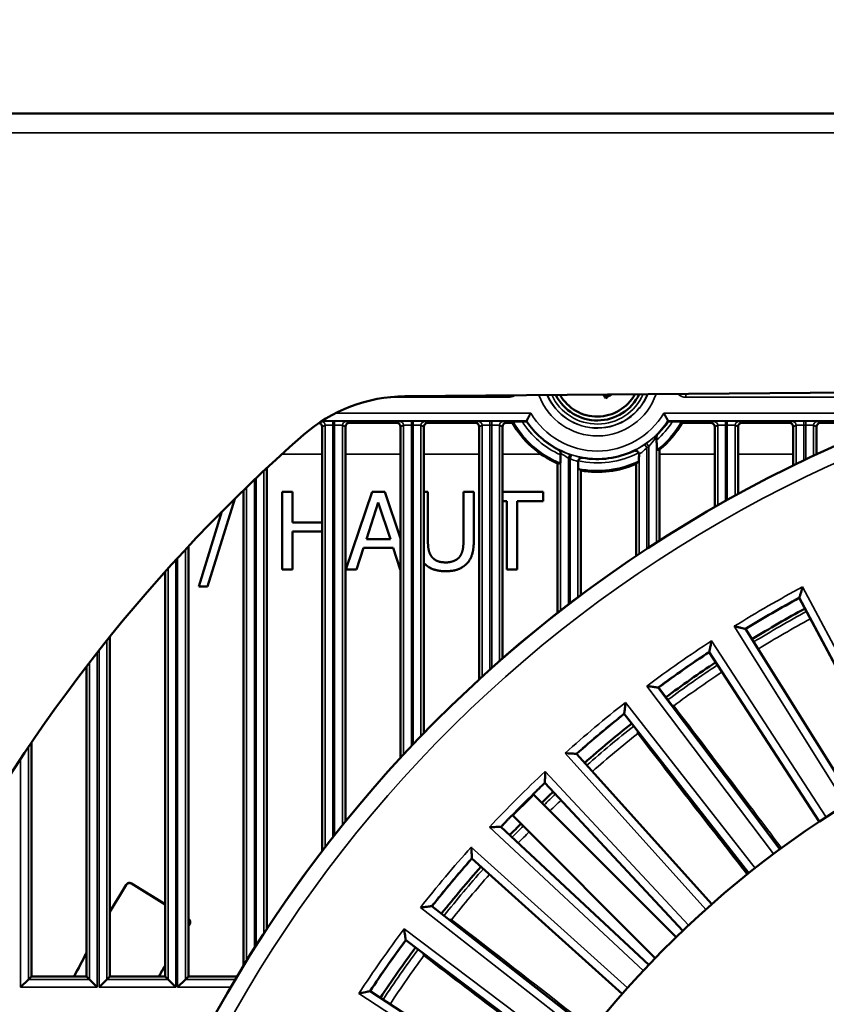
# Model space of a CAD drawing. Header units: inches. Extents: x 0 to 234, y 0 to 165.
# Tile 18 of 85: x 56.66 to 60.74, y 75.79 to 80.78. Entities that reach past the tile are written whole.
import ezdxf

# ---------------------------------------------------------------- set-up
doc = ezdxf.new("R2010")
doc.units = ezdxf.units.IN
doc.header["$LTSCALE"] = 10
doc.header["$MEASUREMENT"] = 0
for name, color, linetype, lineweight in [('Dimension (ANSI)', 7, 'Continuous', 25), ('Visible (ANSI)', 7, 'Continuous', 50), ('Visible Narrow (ANSI)', 7, 'Continuous', 35)]:
    doc.layers.add(name, color=color, linetype=linetype, lineweight=lineweight)
doc.styles.add('Note Text (ANSI)', font='arial.ttf')
doc.dimstyles.new('Default (ANSI)', dxfattribs={"dimscale": 10, "dimtxt": 0.12, "dimasz": 0.098425, "dimexe": 0.125, "dimexo": 0.0625, "dimgap": 0.031496, "dimtad": 0, "dimtih": 1, "dimtoh": 1, "dimrnd": 1e-08, "dimzin": 4, "dimdsep": 46, "dimtxsty": 'Note Text (ANSI)', "dimcen": 0.09, "dimdle": 0.393701, "dimclrd": 256, "dimclre": 256, "dimclrt": 256, "dimadec": 0, "dimazin": 1, "dimtfac": 1, "dimtofl": 0, "dimtmove": 0, "dimatfit": 3, "dimfxl": 1, "dimtolj": 1, "dimtzin": 4, "dimlwd": -1, "dimlwe": -1, "dimarcsym": 0})

# ---------------------------------------------------------------- blocks, each defined once
blk = doc.blocks.new('*D11')
at = {"layer": 'Defpoints', "color": 0, "transparency": 16777216}
for p in [(83.2028, 84.081), (43.8328, 80.144), (83.2028, 80.144)]:
    blk.add_point(p, dxfattribs=at)
at = {"layer": 'Dimension (ANSI)', "transparency": 16777216}
for p, q in [((43.8328, 80.769), (43.8328, 85.331)), ((83.2028, 80.769), (83.2028, 85.331)), ((44.817, 84.081), (57.458, 84.081)), ((82.2186, 84.081), (61.7968, 84.081))]:
    blk.add_line(p, q, dxfattribs=at)
for points in [[(44.817, 84.245), (44.817, 83.9169), (43.8328, 84.081)], [(82.2186, 84.245), (82.2186, 83.9169), (83.2028, 84.081)]]:
    blk.add_solid(points, dxfattribs=at)
at = {"layer": 'Dimension (ANSI)', "transparency": 16777216, "insert": (57.773, 84.6941), "char_height": 1.2, "attachment_point": 1, "style": 'Note Text (ANSI)'}
blk.add_mtext('\\A1;\\fArial|b0|i0;39.4"', dxfattribs=at)

msp = doc.modelspace()

# ---------------------------------------------------------------- linework, layer by layer
at = {"layer": 'Visible (ANSI)'}
for p, q in [((83.0454, 80.3014), (43.9902, 80.3014)), ((58.6054, 78.8688), (61.818, 78.8969)), ((59.6229, 78.8598), (59.6272, 78.8778)), ((58.325, 78.7342), (58.5651, 78.7342)), ((58.7226, 78.7342), (58.9628, 78.7342)), ((59.1203, 78.7342), (59.1508, 78.7342)), ((59.2, 78.7414), (59.2227, 78.7414)), ((59.9389, 78.7414), (59.9615, 78.7414)), ((60.0108, 78.7342), (60.1557, 78.7342)), ((60.3132, 78.7342), (60.5533, 78.7342)), ((60.7108, 78.7342), (61.0632, 78.7342)), ((58.1872, 78.7145), (58.1872, 76.5661)), ((58.3053, 76.716), (58.3053, 78.7145)), ((58.5848, 78.7145), (58.5848, 77.0389)), ((58.703, 77.1637), (58.703, 78.7145)), ((58.9824, 78.7145), (58.9824, 77.4352)), ((59.1006, 77.5409), (59.1006, 78.7145)), ((60.1754, 78.7145), (60.1754, 78.3077)), ((60.2935, 78.374), (60.2935, 78.7145)), ((60.573, 78.7145), (60.573, 78.5187)), ((60.6911, 78.5749), (60.6911, 78.7145)), ((59.8814, 78.6468), (59.8814, 78.6645)), ((59.3945, 78.5809), (59.3945, 78.5721)), ((59.8959, 78.1381), (59.8959, 78.5987)), ((59.3801, 78.5283), (59.3801, 77.7722)), ((59.7777, 78.5267), (59.7777, 78.0606)), ((57.9077, 76.1723), (57.9077, 78.5058)), ((59.4982, 77.8625), (59.4982, 78.4929)), ((57.7895, 78.3935), (57.7895, 75.9859)), ((57.985, 78.385), (58.0373, 78.385)), ((57.985, 77.9912), (57.985, 78.385)), ((58.0373, 78.385), (58.0373, 78.2305)), ((58.3082, 77.9912), (58.4409, 78.385)), ((58.4409, 78.385), (58.5054, 78.385)), ((58.5054, 78.385), (58.5848, 78.1493)), ((58.703, 78.385), (58.723, 78.385)), ((58.723, 78.385), (58.723, 78.1393)), ((58.9032, 78.385), (58.9555, 78.385)), ((58.9032, 78.138), (58.9032, 78.385)), ((58.9555, 78.385), (58.9555, 78.1393)), ((59.1006, 78.385), (59.3068, 78.385)), ((59.3068, 78.385), (59.3068, 78.3384)), ((57.7451, 78.3501), (57.6073, 77.9057)), ((58.4113, 78.146), (58.4719, 78.3314)), ((58.4719, 78.3314), (58.5328, 78.146)), ((59.1224, 78.3384), (59.1006, 78.3384)), ((59.1224, 77.9912), (59.1224, 78.3384)), ((59.1747, 78.3384), (59.1747, 77.9912)), ((59.3068, 78.3384), (59.1747, 78.3384)), ((57.5626, 77.9057), (57.6798, 78.285)), ((58.0373, 78.2305), (58.1872, 78.2305)), ((58.0373, 78.184), (58.0373, 77.9912)), ((58.1872, 78.184), (58.0373, 78.184)), ((58.5328, 78.146), (58.4113, 78.146)), ((57.51, 75.9314), (57.51, 78.109)), ((58.3969, 78.1013), (58.3612, 77.9912)), ((58.5472, 78.1013), (58.3969, 78.1013)), ((58.5829, 77.9912), (58.5472, 78.1013)), ((57.3919, 77.98), (57.3919, 75.9314)), ((58.0373, 77.9912), (57.985, 77.9912)), ((58.3612, 77.9912), (58.3082, 77.9912)), ((58.5848, 77.9912), (58.5829, 77.9912)), ((59.1747, 77.9912), (59.1224, 77.9912)), ((57.6073, 77.9057), (57.5626, 77.9057)), ((60.6038, 77.8482), (60.6045, 77.8505)), ((61.0844, 76.9443), (60.6038, 77.8482)), ((60.3314, 77.6909), (60.329, 77.6915)), ((60.3314, 77.6909), (60.8739, 76.8228)), ((57.1124, 75.9314), (57.1124, 77.6514)), ((60.1476, 77.5738), (60.1481, 77.5762)), ((60.7051, 76.7153), (60.1476, 77.5738)), ((56.9943, 77.5014), (56.9943, 75.9314)), ((59.89, 77.3934), (59.8875, 77.3937)), ((59.89, 77.3934), (60.506, 76.5758)), ((59.7171, 77.2607), (59.7173, 77.2631)), ((60.3473, 76.454), (59.7171, 77.2607)), ((56.7148, 75.9314), (56.7148, 77.1151)), ((59.4761, 77.0585), (59.4736, 77.0587)), ((59.4761, 77.0585), (60.1611, 76.2978)), ((59.3154, 76.9113), (59.3155, 76.9137)), ((60.0136, 76.1626), (59.3154, 76.9113)), ((59.2585, 76.8517), (59.9799, 76.1302)), ((59.874, 76.0244), (59.1526, 76.7458)), ((59.093, 76.6889), (59.0905, 76.6888)), ((59.093, 76.6889), (59.8417, 75.9907)), ((58.9458, 76.5282), (58.9456, 76.5306)), ((59.7065, 75.8432), (58.9458, 76.5282)), ((57.2226, 76.4019), (57.3919, 76.2966)), ((57.2227, 76.4014), (57.3919, 76.2961)), ((58.7436, 76.2872), (58.7411, 76.2869)), ((58.7436, 76.2872), (59.5502, 75.657)), ((57.51, 76.2231), (57.5103, 76.2229)), ((58.6109, 76.1143), (58.6105, 76.1168)), ((59.4284, 75.4983), (58.6109, 76.1143)), ((56.6996, 75.9162), (56.7148, 75.9314)), ((56.9943, 75.9314), (56.7148, 75.9314)), ((56.9943, 75.9314), (57.0094, 75.9162)), ((57.0972, 75.9162), (57.1124, 75.9314)), ((57.3919, 75.9314), (57.1124, 75.9314)), ((57.3919, 75.9314), (57.4071, 75.9162)), ((57.4949, 75.9162), (57.51, 75.9314)), ((57.7566, 75.9314), (57.51, 75.9314)), ((56.6996, 75.9162), (56.6602, 75.8769)), ((57.0488, 75.8769), (57.0094, 75.9162)), ((57.0972, 75.9162), (57.0579, 75.8769)), ((57.4464, 75.8769), (57.4071, 75.9162)), ((57.4949, 75.9162), (57.4555, 75.8769)), ((58.4305, 75.8567), (58.4281, 75.8562)), ((58.4305, 75.8567), (59.289, 75.2991))]:
    msp.add_line(p, q, dxfattribs=at)
for radius in [3.7402, 3.7303, 3.3874]:
    msp.add_circle((63.5178, 72.4865), radius, dxfattribs=at)
for centre, radius, start, end in [((59.5808, 78.9825), 0.2362, 206.9432, 334.0568), ((59.5808, 78.9825), 0.2165, 209.5645, 331.4355), ((58.6123, 78.0815), 0.7874, 90.5, 131.2432), ((63.5178, 72.4865), 6.7126, 111.13077, 174.95279), ((59.5808, 78.9825), 0.4966, 210.0066, 246.1616), ((59.5808, 78.9825), 0.4317, 213.9566, 242.8525), ((59.5808, 78.9825), 0.4317, 315.2082, 326.0434), ((59.5808, 78.9825), 0.4966, 309.3812, 329.9934), ((63.5178, 72.4865), 8.2283, 131.24316, 172.78297), ((59.5808, 78.9825), 0.4317, 260.1386, 295.1287), ((59.5808, 78.9825), 0.4966, 260.4299, 293.3641), ((63.5178, 72.4865), 6.1024, 118.5232, 121.4768), ((63.5178, 72.4865), 6.0408, 118.52853, 121.47147), ((63.5178, 72.4865), 6.1024, 123.5232, 126.4768), ((63.5178, 72.4865), 6.0408, 123.52853, 126.47147), ((63.5178, 72.4865), 5.0787, 106.7736, 169.6386), ((63.5178, 72.4865), 6.1024, 128.5232, 131.4768), ((63.5178, 72.4865), 6.0408, 128.52853, 131.47147), ((71.161, 62.1125), 18.7517, 126.3812902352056, 126.3812917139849), ((63.561, 72.4324), 5.9353, 128.618705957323, 128.6187118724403), ((63.5178, 72.4865), 6.1024, 133.5232, 133.90154), ((63.5178, 72.4865), 6.0989, 134.29671, 135.70329), ((63.5178, 72.4865), 6.0408, 133.52853, 134.28994), ((63.5178, 72.4865), 6.1024, 136.09846, 136.4768), ((63.5178, 72.4865), 6.0408, 135.71006, 136.47147), ((63.5178, 72.4865), 6.1024, 138.5232, 141.4768), ((63.5178, 72.4865), 6.0408, 138.52853, 141.47147), ((63.5178, 72.4865), 7.4332, 148.27213, 149.51068), ((63.5178, 72.4865), 7.4329, 148.27479, 149.51518), ((63.5178, 72.4865), 7.055, 148.27942, 148.38239), ((63.5178, 72.4865), 7.0553, 148.28219, 148.37786), ((63.5178, 72.4865), 6.1024, 143.5232, 146.4768), ((63.5178, 72.4865), 7.4332, 151.35628, 152.39035), ((63.5178, 72.4865), 7.4329, 151.36113, 152.38897), ((63.5178, 72.4865), 6.0408, 143.52853, 146.47147), ((63.5178, 72.4865), 7.0553, 150.25816, 150.77299), ((63.5178, 72.4865), 7.055, 150.26304, 150.77143), ((63.5982, 72.4272), 5.9661, 143.6187062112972, 143.6187121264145)]:
    msp.add_arc(centre, radius, start, end, dxfattribs=at)
for centre, major_axis, ratio, start_param, end_param in [((59.5979, 78.993), (-0.1577, 0.2593), 0.173648, 1.92384, 2.001682), ((59.6202, 78.9177), (-0.2514, -0.1529), 0.173648, 1.476024, 1.596454), ((58.1675, 78.7145), (0.0176, 0.0088), 0.999239, 5.819964, 7.192593), ((58.325, 78.7145), (-0.0176, 0.0088), 0.999239, 5.176219, 6.746407), ((58.5651, 78.7145), (0.0176, 0.0088), 0.999239, 5.819964, 7.390151), ((58.7226, 78.7145), (-0.0176, 0.0088), 0.999239, 5.176219, 6.746407), ((58.9628, 78.7145), (0.0176, 0.0088), 0.999239, 5.819964, 7.390151), ((59.1203, 78.7145), (-0.0176, 0.0088), 0.999239, 5.176219, 6.746407), ((59.2327, 78.7445), (-0.0102, 0), 0.031285, 6.266408, 6.285189), ((59.5808, 78.7751), (0, 0.4148), 0.866047, 1.644704, 1.652196), ((59.5808, 78.7751), (0, 0.4148), 0.866047, 4.630989, 4.638481), ((59.9322, 78.7445), (-0.0069, 0), 0.038039, 3.139161, 3.161997), ((60.1557, 78.7145), (0.0176, 0.0088), 0.999239, 5.819964, 7.390151), ((60.3132, 78.7145), (-0.0176, 0.0088), 0.999239, 5.176219, 6.746407), ((60.5533, 78.7145), (0.0176, 0.0088), 0.999239, 5.819964, 7.390151), ((60.7108, 78.7145), (-0.0176, 0.0088), 0.999239, 5.176219, 6.746407), ((59.8067, 78.9825), (-0.452, 0), 0.866113, 1.73981, 1.769253), ((59.3167, 78.9825), (0.5283, 0), 0.866113, 4.832592, 4.857582), ((59.1843, 78.9825), (0.7932, 0), 0.866113, 5.557618, 5.58284), ((59.9392, 78.9825), (-0.717, 0), 0.866113, 0.885058, 0.908417)]:
    msp.add_ellipse(centre, major_axis=major_axis, ratio=ratio, start_param=start_param, end_param=end_param, dxfattribs=at)
for points, knots in [([(59.2443, 78.7839), (59.2442, 78.7838), (59.2442, 78.7838), (59.2424, 78.7805), (59.2406, 78.7773), (59.2371, 78.7711), (59.2354, 78.7681), (59.2314, 78.761), (59.2293, 78.757), (59.2259, 78.7508), (59.2246, 78.7484), (59.223, 78.7454), (59.2225, 78.7446), (59.2225, 78.7445)], [-0.3381119, -0.3381119, -0.3381119, -0.3381119, -0.3375969, -0.3375969, -0.309651, -0.309651, -0.2821649, -0.2821649, -0.2405139, -0.2405139, -0.2036208, -0.2036208, -0.1705528, -0.1705528, -0.1705528, -0.1705528]), ([(59.9173, 78.7839), (59.9173, 78.7838), (59.9174, 78.7838), (59.9192, 78.7805), (59.921, 78.7773), (59.9245, 78.7711), (59.9262, 78.7681), (59.9302, 78.761), (59.9323, 78.757), (59.9357, 78.7508), (59.937, 78.7484), (59.9386, 78.7454), (59.939, 78.7446), (59.9391, 78.7445)], [-0.000515, -0.000515, -0.000515, -0.000515, 0, 0, 0.0279458, 0.0279458, 0.0554319, 0.0554319, 0.0970829, 0.0970829, 0.1339761, 0.1339761, 0.167044, 0.167044, 0.167044, 0.167044]), ([(59.1545, 78.7407), (59.1546, 78.7408), (59.1557, 78.7409), (59.1595, 78.7411), (59.163, 78.7411), (59.1706, 78.7413), (59.1762, 78.7413), (59.1869, 78.7414), (59.194, 78.7414), (59.2, 78.7414)], [-0.6473061, -0.6473061, -0.6473061, -0.6473061, -0.6137633, -0.6137633, -0.576035, -0.576035, -0.5345697, -0.5345697, -0.4887865, -0.4887865, -0.4887865, -0.4887865]), ([(59.9615, 78.7414), (59.9676, 78.7414), (59.9747, 78.7414), (59.9854, 78.7413), (59.991, 78.7413), (59.9986, 78.7411), (60.0021, 78.7411), (60.0058, 78.7409), (60.007, 78.7408), (60.007, 78.7407)], [-0.1602509, -0.1602509, -0.1602509, -0.1602509, -0.1144677, -0.1144677, -0.0730024, -0.0730024, -0.0352741, -0.0352741, -0.0017313, -0.0017313, -0.0017313, -0.0017313]), ([(59.8872, 78.6784), (59.8853, 78.6766), (59.8839, 78.6744), (59.882, 78.6696), (59.8814, 78.6671), (59.8814, 78.6645)], [-0.03911718, -0.03911718, -0.03911718, -0.03911718, -0.0195559, -0.0195559, 0, 0, 0, 0]), ([(59.8828, 78.5966), (59.8826, 78.5966), (59.8825, 78.5977), (59.8822, 78.6014), (59.882, 78.6051), (59.8817, 78.6132), (59.8816, 78.6194), (59.8815, 78.6315), (59.8814, 78.6398), (59.8814, 78.6468)], [-0.6996328, -0.6996328, -0.6996328, -0.6996328, -0.6673323, -0.6673323, -0.6293164, -0.6293164, -0.5846253, -0.5846253, -0.53123, -0.53123, -0.53123, -0.53123]), ([(59.3945, 78.5809), (59.3945, 78.5827), (59.3943, 78.5845), (59.3933, 78.5879), (59.3926, 78.5896), (59.3907, 78.5926), (59.3896, 78.594), (59.3869, 78.5965), (59.3854, 78.5976), (59.3838, 78.5984)], [-0.05754777, -0.05754777, -0.05754777, -0.05754777, -0.04279629, -0.04279629, -0.0280507, -0.0280507, -0.0137199, -0.0137199, 0, 0, 0, 0]), ([(59.3945, 78.5721), (59.3945, 78.5667), (59.3945, 78.5602), (59.3943, 78.5504), (59.3942, 78.5451), (59.394, 78.5379), (59.3938, 78.5346), (59.3935, 78.5309), (59.3933, 78.5299), (59.3932, 78.5298)], [0.4685535, 0.4685535, 0.4685535, 0.4685535, 0.5102079, 0.5102079, 0.549469, 0.549469, 0.5867225, 0.5867225, 0.6210372, 0.6210372, 0.6210372, 0.6210372]), ([(59.7898, 78.5832), (59.7883, 78.586), (59.7865, 78.5878), (59.7836, 78.5903), (59.7814, 78.5917), (59.7762, 78.5933), (59.7737, 78.5937), (59.7687, 78.5933), (59.7663, 78.5927), (59.7641, 78.5917)], [-0.07777711, -0.07777711, -0.07777711, -0.07777711, -0.06017273, -0.06017273, -0.03784418, -0.03784418, -0.01861948, -0.01861948, 0, 0, 0, 0]), ([(59.7921, 78.5739), (59.7921, 78.5755), (59.7919, 78.5771), (59.7912, 78.5803), (59.7906, 78.5818), (59.7898, 78.5832)], [0, 0, 0, 0, 0.01252172, 0.01252172, 0.02506186, 0.02506186, 0.02506186, 0.02506186]), ([(59.7921, 78.5739), (59.7921, 78.5714), (59.7921, 78.569), (59.792, 78.5618), (59.7919, 78.5563), (59.7916, 78.5487), (59.7914, 78.5451), (59.7911, 78.5412), (59.791, 78.54), (59.7908, 78.5398)], [-0.132552, -0.132552, -0.132552, -0.132552, -0.114695, -0.114695, -0.0738801, -0.0738801, -0.0358147, -0.0358147, -0.0017328, -0.0017328, -0.0017328, -0.0017328]), ([(59.4843, 78.5423), (59.4841, 78.5416), (59.484, 78.5408), (59.4838, 78.5393), (59.4838, 78.5386), (59.4838, 78.5378)], [0.00000642, 0.00000642, 0.00000642, 0.00000642, 0.00574789, 0.00574789, 0.01148273, 0.01148273, 0.01148273, 0.01148273]), ([(59.4851, 78.5019), (59.485, 78.5021), (59.4848, 78.5032), (59.4845, 78.5069), (59.4843, 78.5103), (59.4841, 78.5173), (59.484, 78.5223), (59.4839, 78.5301), (59.4838, 78.5341), (59.4838, 78.5378)], [-0.5978027, -0.5978027, -0.5978027, -0.5978027, -0.5627138, -0.5627138, -0.5253973, -0.5253973, -0.4875825, -0.4875825, -0.4605904, -0.4605904, -0.4605904, -0.4605904]), ([(59.5069, 78.5572), (59.5044, 78.5577), (59.5019, 78.5576), (59.497, 78.5566), (59.4947, 78.5556), (59.4906, 78.5529), (59.4888, 78.5511), (59.4855, 78.5465), (59.4847, 78.5441), (59.4843, 78.5423)], [-0.04717274, -0.04717274, -0.04717274, -0.04717274, -0.03602366, -0.03602366, -0.02495982, -0.02495982, -0.01391236, -0.01391236, -0.00001312, -0.00001312, -0.00001312, -0.00001312]), ([(60.6045, 77.8505), (60.6046, 77.8506), (60.6048, 77.8513), (60.6057, 77.8544), (60.6065, 77.8571), (60.6088, 77.8646), (60.6105, 77.8702), (60.6149, 77.8848), (60.6177, 77.8942), (60.6207, 77.9038), (60.6207, 77.9039), (60.6207, 77.9039)], [-0.2139949, -0.2139949, -0.2139949, -0.2139949, -0.1802441, -0.1802441, -0.1357925, -0.1357925, -0.0759498, -0.0759498, 0, 0, 0.0006332, 0.0006332, 0.0006332, 0.0006332]), ([(60.329, 77.6915), (60.329, 77.6915), (60.3282, 77.6916), (60.3255, 77.6923), (60.3232, 77.6928), (60.3167, 77.6943), (60.3122, 77.6954), (60.3025, 77.6977), (60.2973, 77.6989), (60.2864, 77.7014), (60.2807, 77.7028), (60.2748, 77.7041), (60.2748, 77.7041), (60.2747, 77.7042)], [0.2183119, 0.2183119, 0.2183119, 0.2183119, 0.2507933, 0.2507933, 0.2903036, 0.2903036, 0.3431808, 0.3431808, 0.3955043, 0.3955043, 0.4504266, 0.4504266, 0.4512012, 0.4512012, 0.4512012, 0.4512012]), ([(60.1481, 77.5762), (60.1481, 77.5763), (60.1483, 77.577), (60.1489, 77.5802), (60.1495, 77.5829), (60.1511, 77.5906), (60.1523, 77.5963), (60.1554, 77.6113), (60.1575, 77.6208), (60.1595, 77.6307), (60.1596, 77.6308), (60.1596, 77.6308)], [-0.2139949, -0.2139949, -0.2139949, -0.2139949, -0.1802441, -0.1802441, -0.1357925, -0.1357925, -0.0759498, -0.0759498, 0, 0, 0.0006332, 0.0006332, 0.0006332, 0.0006332]), ([(59.8875, 77.3937), (59.8874, 77.3937), (59.8867, 77.3939), (59.8835, 77.3943), (59.8808, 77.3947), (59.873, 77.3958), (59.8672, 77.3967), (59.8521, 77.3988), (59.8424, 77.4002), (59.8324, 77.4016), (59.8323, 77.4016), (59.8323, 77.4017)], [0.1932684, 0.1932684, 0.1932684, 0.1932684, 0.2208577, 0.2208577, 0.2571941, 0.2571941, 0.3061118, 0.3061118, 0.3681961, 0.3681961, 0.3687138, 0.3687138, 0.3687138, 0.3687138]), ([(59.7173, 77.2631), (59.7174, 77.2632), (59.7174, 77.264), (59.7178, 77.2672), (59.7181, 77.2699), (59.7191, 77.2777), (59.7198, 77.2835), (59.7216, 77.2987), (59.7228, 77.3084), (59.724, 77.3184), (59.724, 77.3185), (59.724, 77.3186)], [-0.2139949, -0.2139949, -0.2139949, -0.2139949, -0.1802441, -0.1802441, -0.1357925, -0.1357925, -0.0759498, -0.0759498, 0, 0, 0.0006332, 0.0006332, 0.0006332, 0.0006332]), ([(59.4736, 77.0587), (59.4736, 77.0587), (59.4728, 77.0587), (59.47, 77.0589), (59.4677, 77.059), (59.461, 77.0594), (59.4564, 77.0596), (59.4465, 77.0602), (59.4411, 77.0605), (59.43, 77.0611), (59.424, 77.0614), (59.4181, 77.0617), (59.418, 77.0617), (59.4179, 77.0617)], [0.2183119, 0.2183119, 0.2183119, 0.2183119, 0.2507933, 0.2507933, 0.2903036, 0.2903036, 0.3431808, 0.3431808, 0.3955043, 0.3955043, 0.4504266, 0.4504266, 0.4512012, 0.4512012, 0.4512012, 0.4512012]), ([(59.3155, 76.9137), (59.3155, 76.9138), (59.3155, 76.9145), (59.3156, 76.9174), (59.3157, 76.9197), (59.3159, 76.9264), (59.316, 76.931), (59.3163, 76.9409), (59.3165, 76.9463), (59.3169, 76.9575), (59.3171, 76.9634), (59.3173, 76.9694), (59.3173, 76.9694), (59.3173, 76.9695)], [-0.1897396, -0.1897396, -0.1897396, -0.1897396, -0.163188, -0.163188, -0.1308908, -0.1308908, -0.0876669, -0.0876669, -0.0448956, -0.0448956, 0, 0, 0.0006332, 0.0006332, 0.0006332, 0.0006332]), ([(59.2863, 76.8834), (59.2827, 76.88), (59.2789, 76.8763), (59.272, 76.8695), (59.2689, 76.8664), (59.264, 76.8615), (59.2618, 76.8593), (59.2591, 76.8564), (59.2585, 76.8557), (59.2585, 76.8556)], [-0.4520343, -0.4520343, -0.4520343, -0.4520343, -0.4143937, -0.4143937, -0.3767195, -0.3767195, -0.3390453, -0.3390453, -0.3030893, -0.3030893, -0.3030893, -0.3030893]), ([(59.1487, 76.7458), (59.1486, 76.7458), (59.1478, 76.7451), (59.145, 76.7424), (59.1428, 76.7403), (59.1379, 76.7354), (59.1347, 76.7323), (59.1279, 76.7253), (59.1243, 76.7215), (59.1208, 76.718)], [-0.2997125, -0.2997125, -0.2997125, -0.2997125, -0.2637565, -0.2637565, -0.2260823, -0.2260823, -0.1884082, -0.1884082, -0.1507675, -0.1507675, -0.1507675, -0.1507675]), ([(59.0905, 76.6888), (59.0905, 76.6888), (59.0897, 76.6888), (59.0869, 76.6887), (59.0845, 76.6886), (59.0779, 76.6884), (59.0733, 76.6883), (59.0633, 76.6879), (59.058, 76.6878), (59.0468, 76.6874), (59.0409, 76.6872), (59.0349, 76.687), (59.0348, 76.687), (59.0347, 76.687)], [0.2183119, 0.2183119, 0.2183119, 0.2183119, 0.2507933, 0.2507933, 0.2903036, 0.2903036, 0.3431808, 0.3431808, 0.3955043, 0.3955043, 0.4504266, 0.4504266, 0.4512012, 0.4512012, 0.4512012, 0.4512012]), ([(58.9456, 76.5306), (58.9456, 76.5307), (58.9456, 76.5315), (58.9454, 76.5347), (58.9452, 76.5375), (58.9448, 76.5453), (58.9445, 76.5511), (58.9436, 76.5664), (58.9431, 76.5762), (58.9426, 76.5862), (58.9425, 76.5863), (58.9425, 76.5864)], [-0.2139949, -0.2139949, -0.2139949, -0.2139949, -0.1802441, -0.1802441, -0.1357925, -0.1357925, -0.0759498, -0.0759498, 0, 0, 0.0006332, 0.0006332, 0.0006332, 0.0006332]), ([(57.1954, 76.3955), (57.1961, 76.3967), (57.197, 76.3977), (57.1989, 76.3997), (57.1999, 76.4006), (57.203, 76.4027), (57.2053, 76.4038), (57.21, 76.4049), (57.2125, 76.405), (57.2163, 76.4044), (57.2176, 76.4041), (57.2202, 76.4032), (57.2214, 76.4026), (57.2226, 76.4019)], [-0.07860989, -0.07860989, -0.07860989, -0.07860989, -0.06823678, -0.06823678, -0.05786248, -0.05786248, -0.0393305, -0.0393305, -0.0207964, -0.0207964, -0.01039762, -0.01039762, 0, 0, 0, 0]), ([(57.1955, 76.395), (57.1962, 76.3962), (57.1971, 76.3973), (57.199, 76.3992), (57.2, 76.4001), (57.2031, 76.4023), (57.2054, 76.4033), (57.2101, 76.4044), (57.2126, 76.4045), (57.2164, 76.404), (57.2177, 76.4036), (57.2203, 76.4027), (57.2215, 76.4021), (57.2227, 76.4014)], [-0.07861221, -0.07861221, -0.07861221, -0.07861221, -0.06823849, -0.06823849, -0.05786358, -0.05786358, -0.03933165, -0.03933165, -0.02079761, -0.02079761, -0.01039822, -0.01039822, 0, 0, 0, 0]), ([(58.7411, 76.2869), (58.7411, 76.2869), (58.7403, 76.2868), (58.7375, 76.2865), (58.7352, 76.2862), (58.7286, 76.2854), (58.724, 76.2849), (58.7141, 76.2837), (58.7088, 76.2831), (58.6977, 76.2817), (58.6918, 76.281), (58.6859, 76.2803), (58.6858, 76.2803), (58.6857, 76.2803)], [0.2183119, 0.2183119, 0.2183119, 0.2183119, 0.2507933, 0.2507933, 0.2903036, 0.2903036, 0.3431808, 0.3431808, 0.3955043, 0.3955043, 0.4504266, 0.4504266, 0.4512012, 0.4512012, 0.4512012, 0.4512012]), ([(57.51, 76.2227), (57.5111, 76.222), (57.5121, 76.2212), (57.514, 76.2193), (57.5149, 76.2183), (57.5171, 76.2152), (57.5181, 76.2129), (57.5192, 76.2082), (57.5193, 76.2057), (57.5188, 76.202), (57.5184, 76.2006), (57.5175, 76.1981), (57.5169, 76.1969), (57.5162, 76.1957)], [-0.07785847, -0.07785847, -0.07785847, -0.07785847, -0.06803071, -0.06803071, -0.05771172, -0.05771172, -0.03917142, -0.03917142, -0.02063136, -0.02063136, -0.01031509, -0.01031509, 0, 0, 0, 0]), ([(57.5103, 76.2229), (57.5115, 76.2222), (57.5126, 76.2213), (57.5145, 76.2194), (57.5154, 76.2184), (57.5175, 76.2153), (57.5186, 76.213), (57.5197, 76.2083), (57.5198, 76.2058), (57.5192, 76.2021), (57.5189, 76.2007), (57.518, 76.1982), (57.5174, 76.197), (57.5167, 76.1958)], [-0.07835093, -0.07835093, -0.07835093, -0.07835093, -0.06803249, -0.06803249, -0.05771286, -0.05771286, -0.03917262, -0.03917262, -0.02063261, -0.02063261, -0.01031571, -0.01031571, 0, 0, 0, 0]), ([(58.6105, 76.1168), (58.6105, 76.1168), (58.6104, 76.1176), (58.61, 76.1204), (58.6097, 76.1227), (58.6087, 76.1292), (58.6081, 76.1339), (58.6067, 76.1437), (58.6059, 76.149), (58.6043, 76.1601), (58.6035, 76.1659), (58.6026, 76.1718), (58.6026, 76.1719), (58.6026, 76.172)], [-0.1897396, -0.1897396, -0.1897396, -0.1897396, -0.163188, -0.163188, -0.1308908, -0.1308908, -0.0876669, -0.0876669, -0.0448956, -0.0448956, 0, 0, 0.0006332, 0.0006332, 0.0006332, 0.0006332]), ([(58.4281, 75.8562), (58.428, 75.8561), (58.4273, 75.856), (58.4245, 75.8554), (58.4222, 75.8549), (58.4157, 75.8536), (58.4112, 75.8526), (58.4014, 75.8506), (58.3962, 75.8495), (58.3853, 75.8472), (58.3795, 75.846), (58.3736, 75.8447), (58.3735, 75.8447), (58.3734, 75.8447)], [0.2183119, 0.2183119, 0.2183119, 0.2183119, 0.2507933, 0.2507933, 0.2903036, 0.2903036, 0.3431808, 0.3431808, 0.3955043, 0.3955043, 0.4504266, 0.4504266, 0.4512012, 0.4512012, 0.4512012, 0.4512012])]:
    msp.add_open_spline(points, degree=3, knots=knots, dxfattribs=at)
for points, degree in [([(59.1508, 78.7342), (59.1527, 78.7375), (59.1545, 78.7407)], 2), ([(60.007, 78.7407), (60.0089, 78.7375), (60.0108, 78.7342)], 2), ([(58.723, 78.1393), (58.723, 78.1118), (58.73, 78.0748), (58.7399, 78.0598)], 2), ([(58.8863, 78.0598), (58.8962, 78.0748), (58.9032, 78.1115), (58.9032, 78.138)], 2), ([(58.9555, 78.1393), (58.9555, 78.0981), (58.939, 78.0394), (58.9179, 78.0193)], 2), ([(58.7083, 78.0193), (58.7055, 78.0221), (58.703, 78.0249)], 2), ([(58.7399, 78.0598), (58.7504, 78.0439), (58.7868, 78.0276), (58.8129, 78.0276)], 2), ([(58.8129, 78.0276), (58.8375, 78.0276), (58.8758, 78.0439), (58.8863, 78.0598)], 2), ([(58.8129, 77.983), (58.7782, 77.983), (58.7265, 78.0011), (58.7083, 78.0193)], 2), ([(58.9179, 78.0193), (58.8991, 78.0008), (58.8493, 77.983), (58.8129, 77.983)], 2), ([(59.9678, 77.3015), (59.9646, 77.3019), (59.9614, 77.3024), (59.9581, 77.3029)], 3), ([(59.7857, 77.1617), (59.7861, 77.1649), (59.7864, 77.1682), (59.7868, 77.1714)], 3), ([(59.2585, 76.8556), (59.2585, 76.8536), (59.2585, 76.8517)], 2), ([(59.1526, 76.7458), (59.1507, 76.7458), (59.1487, 76.7458)], 2), ([(58.8426, 76.2186), (58.8393, 76.2182), (58.8361, 76.2178), (58.8329, 76.2175)], 3), ([(58.7028, 76.0365), (58.7024, 76.0397), (58.7019, 76.0429), (58.7014, 76.0461)], 3)]:
    msp.add_open_spline(points, degree=degree, dxfattribs=at)
at = {"layer": 'Visible Narrow (ANSI)'}
for p, q in [((43.9902, 80.203), (83.0454, 80.203)), ((59.1317, 78.8734), (59.1317, 78.8636)), ((60.0299, 78.8813), (60.0299, 78.8636)), ((58.5218, 78.8636), (59.1317, 78.8636)), ((60.0299, 78.8636), (61.0358, 78.8636)), ((59.2443, 78.7839), (58.2565, 78.7839)), ((60.9715, 78.7839), (59.9173, 78.7839)), ((58.1872, 78.7145), (58.2023, 78.7221)), ((58.1876, 78.7445), (59.2225, 78.7445)), ((58.2023, 78.7221), (58.2023, 76.5859)), ((58.2508, 78.7428), (58.2417, 78.7428)), ((58.2417, 78.7231), (58.2417, 78.7428)), ((58.2417, 76.6364), (58.2417, 78.7231)), ((58.2417, 78.7231), (58.2508, 78.7231)), ((58.2508, 78.7231), (58.2508, 78.7428)), ((58.2508, 78.7231), (58.2508, 76.6479)), ((58.2901, 76.6973), (58.2901, 78.7221)), ((58.2901, 78.7221), (58.3053, 78.7145)), ((58.325, 78.7342), (58.3098, 78.7418)), ((58.5803, 78.7418), (58.5651, 78.7342)), ((58.5848, 78.7145), (58.6, 78.7221)), ((58.6, 78.7221), (58.6, 77.0553)), ((58.6484, 78.7428), (58.6393, 78.7428)), ((58.6393, 78.7231), (58.6393, 78.7428)), ((58.6393, 77.0973), (58.6393, 78.7231)), ((58.6393, 78.7231), (58.6484, 78.7231)), ((58.6484, 78.7231), (58.6484, 78.7428)), ((58.6484, 78.7231), (58.6484, 77.1069)), ((58.6878, 77.148), (58.6878, 78.7221)), ((58.6878, 78.7221), (58.703, 78.7145)), ((58.7226, 78.7342), (58.7075, 78.7418)), ((58.9779, 78.7418), (58.9628, 78.7342)), ((58.9824, 78.7145), (58.9976, 78.7221)), ((58.9976, 78.7221), (58.9976, 77.449)), ((59.0461, 78.7428), (59.037, 78.7428)), ((59.037, 78.7231), (59.037, 78.7428)), ((59.037, 77.4846), (59.037, 78.7231)), ((59.037, 78.7231), (59.0461, 78.7231)), ((59.0461, 78.7231), (59.0461, 78.7428)), ((59.0461, 78.7231), (59.0461, 77.4927)), ((59.0854, 77.5276), (59.0854, 78.7221)), ((59.0854, 78.7221), (59.1006, 78.7145)), ((59.1203, 78.7342), (59.1051, 78.7418)), ((59.9391, 78.7445), (60.9753, 78.7445)), ((60.1709, 78.7418), (60.1557, 78.7342)), ((60.1754, 78.7145), (60.1905, 78.7221)), ((60.1905, 78.7221), (60.1905, 78.3164)), ((60.239, 78.7428), (60.2299, 78.7428)), ((60.2299, 78.7231), (60.2299, 78.7428)), ((60.2299, 78.3387), (60.2299, 78.7231)), ((60.2299, 78.7231), (60.239, 78.7231)), ((60.239, 78.7231), (60.239, 78.7428)), ((60.239, 78.7231), (60.239, 78.3438)), ((60.2783, 78.3657), (60.2783, 78.7221)), ((60.2783, 78.7221), (60.2935, 78.7145)), ((60.3132, 78.7342), (60.298, 78.7418)), ((60.5685, 78.7418), (60.5533, 78.7342)), ((60.573, 78.7145), (60.5882, 78.7221)), ((60.5882, 78.7221), (60.5882, 78.526)), ((60.6366, 78.7428), (60.6275, 78.7428)), ((60.6275, 78.7231), (60.6275, 78.7428)), ((60.6275, 78.545), (60.6275, 78.7231)), ((60.6275, 78.7231), (60.6366, 78.7231)), ((60.6366, 78.7231), (60.6366, 78.7428)), ((60.6366, 78.7231), (60.6366, 78.5493)), ((60.676, 78.5678), (60.676, 78.7221)), ((60.676, 78.7221), (60.6911, 78.7145)), ((60.7108, 78.7342), (60.6956, 78.7418)), ((59.8872, 78.6784), (59.8864, 78.6779)), ((59.8213, 78.6249), (59.8322, 78.6085)), ((59.83, 78.6309), (59.8413, 78.6148)), ((59.8807, 78.1283), (59.8807, 78.664)), ((57.9832, 78.5753), (58.1872, 78.5753)), ((58.3053, 78.5753), (58.5848, 78.5753)), ((58.703, 78.5753), (58.9824, 78.5753)), ((59.1006, 78.5753), (59.2966, 78.5753)), ((59.3845, 78.5982), (59.3838, 78.5984)), ((59.3953, 78.5807), (59.3953, 77.784)), ((59.403, 78.5753), (59.403, 78.5753)), ((59.441, 78.5748), (59.4346, 78.5562)), ((59.4497, 78.572), (59.4437, 78.5532)), ((59.7648, 78.5923), (59.7641, 78.5917)), ((59.7929, 78.5744), (59.7929, 78.0708)), ((59.8322, 78.0968), (59.8322, 78.6085)), ((59.8413, 78.6148), (59.8413, 78.1028)), ((59.8959, 78.5753), (60.1754, 78.5753)), ((60.2935, 78.5753), (60.573, 78.5753)), ((60.6911, 78.5753), (60.692, 78.5753)), ((59.4346, 77.8144), (59.4346, 78.5562)), ((59.4437, 78.5532), (59.4437, 77.8213)), ((59.4831, 77.8512), (59.4831, 78.5382)), ((59.5069, 78.5572), (59.5061, 78.5575)), ((57.8925, 76.1491), (57.8925, 78.4916)), ((57.8441, 76.0736), (57.8441, 78.4459)), ((57.8532, 78.4545), (57.8532, 76.088)), ((57.8047, 78.4082), (57.8047, 76.0106)), ((57.4949, 75.9162), (57.4949, 78.0927)), ((57.4464, 75.8769), (57.4464, 78.0402)), ((57.4555, 78.0502), (57.4555, 75.8769)), ((57.4071, 77.9969), (57.4071, 75.9162)), ((61.1206, 76.9639), (60.6207, 77.9039)), ((60.6045, 77.8505), (61.0859, 76.9451)), ((60.2747, 77.7042), (60.8389, 76.8012)), ((60.8724, 76.8219), (60.329, 77.6915)), ((57.0972, 75.9162), (57.0972, 77.6325)), ((60.7395, 76.7379), (60.1596, 77.6308)), ((57.0579, 77.5831), (57.0579, 75.8769)), ((60.1481, 77.5762), (60.7066, 76.7162)), ((57.0488, 75.8769), (57.0488, 77.5715)), ((57.0094, 77.521), (57.0094, 75.9162)), ((59.8323, 77.4017), (60.473, 76.5513)), ((60.5046, 76.5748), (59.8875, 77.3937)), ((60.3795, 76.4796), (59.724, 77.3186)), ((59.7173, 77.2631), (60.3486, 76.4551)), ((56.6996, 75.9162), (56.6996, 77.0928)), ((56.6602, 77.034), (56.6602, 75.8769)), ((59.4179, 77.0617), (60.1303, 76.2705)), ((60.1598, 76.2966), (59.4736, 77.0587)), ((60.0434, 76.1908), (59.3173, 76.9695)), ((59.3155, 76.9137), (60.0148, 76.1638)), ((59.0347, 76.687), (59.8134, 75.9609)), ((59.8405, 75.9895), (59.0905, 76.6888)), ((59.7338, 75.8739), (58.9425, 76.5864)), ((58.9456, 76.5306), (59.7076, 75.8445)), ((57.1954, 76.3955), (57.1955, 76.395)), ((57.2227, 76.4014), (57.2226, 76.4019)), ((58.6857, 76.2803), (59.5247, 75.6248)), ((59.5492, 75.6556), (58.7411, 76.2869)), ((57.5103, 76.2229), (57.51, 76.2228)), ((57.5162, 76.1957), (57.5167, 76.1958)), ((59.4529, 75.5312), (58.6026, 76.172)), ((58.6105, 76.1168), (59.4295, 75.4997)), ((57.0094, 75.9162), (56.6996, 75.9162)), ((57.4071, 75.9162), (57.0972, 75.9162)), ((57.7475, 75.9162), (57.4949, 75.9162)), ((56.6602, 75.8769), (57.0488, 75.8769)), ((57.0579, 75.8769), (57.4464, 75.8769)), ((57.4555, 75.8769), (57.7243, 75.8769)), ((58.3734, 75.8447), (59.2664, 75.2648)), ((59.2881, 75.2977), (58.4281, 75.8562))]:
    msp.add_line(p, q, dxfattribs=at)
for radius in [3.7106, 3.4111]:
    msp.add_circle((63.5178, 72.4865), radius, dxfattribs=at)
for centre, radius, start, end in [((63.5178, 72.4865), 6.7115, 107.30328, 174.952), ((59.5808, 78.9825), 0.3146, 200.0328, 340.9672), ((59.5808, 78.9825), 0.2752, 202.968, 338.032), ((59.5808, 78.9825), 0.2742, 203.0575, 337.9425), ((59.5808, 78.9825), 0.2545, 204.9109, 336.0891), ((63.5178, 72.4865), 6.6328, 107.08982, 174.89192), ((59.5808, 78.9825), 0.3908, 210.5556, 329.4444), ((59.5808, 78.9825), 0.4901, 209.5662, 247.4896), ((59.5808, 78.9825), 0.4507, 212.3458, 245.5881), ((59.5808, 78.9825), 0.4301, 213.5987, 326.4013), ((59.5808, 78.9825), 0.4507, 311.8414, 327.6542), ((59.5808, 78.9825), 0.4901, 308.0424, 330.4338), ((59.5808, 78.9825), 0.431, 303.9122, 305.319), ((59.5808, 78.9825), 0.431, 251.0735, 252.2931), ((59.5808, 78.9825), 0.4507, 257.639, 297.6284), ((59.5808, 78.9825), 0.4507, 303.9122, 305.319), ((59.5808, 78.9825), 0.4507, 251.0735, 252.2931), ((59.5808, 78.9825), 0.4901, 258.7451, 295.3767), ((63.5178, 72.4865), 6.1435, 118.13644, 121.86356), ((63.5178, 72.4865), 6.1041, 118.50681, 121.49319), ((63.5178, 72.4865), 6.0244, 118.52997, 121.47003), ((63.5178, 72.4865), 5.9822, 118.53371, 121.46629), ((63.5178, 72.4865), 6.1435, 123.13644, 126.86356), ((63.5178, 72.4865), 6.1041, 123.50681, 126.49319), ((63.5178, 72.4865), 6.0244, 123.52997, 126.47003), ((63.5178, 72.4865), 5.9822, 123.53371, 126.40059), ((63.5178, 72.4865), 6.1435, 128.13644, 131.86356), ((63.5178, 72.4865), 6.1041, 128.50681, 131.49319), ((63.5178, 72.4865), 6.0244, 128.52997, 131.47003), ((63.3076, 72.7718), 5.5149, 126.3817991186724, 126.3818052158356), ((63.5178, 72.4865), 5.9822, 128.59941, 131.46629), ((75.2766, 57.7661), 24.7096, 128.6181971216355, 128.6181983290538), ((63.5178, 72.4865), 6.1435, 133.13644, 136.86356), ((63.5178, 72.4865), 6.1041, 133.50681, 136.49319), ((63.5178, 72.4865), 6.0244, 133.52997, 134.28801), ((63.5178, 72.4865), 5.9822, 133.53371, 134.28298), ((63.5178, 72.4865), 6.0244, 135.71199, 136.47003), ((63.5178, 72.4865), 5.9822, 135.71702, 136.46629), ((63.5178, 72.4865), 6.1435, 138.13644, 141.86356), ((63.5178, 72.4865), 6.1041, 138.50681, 141.49319), ((63.5178, 72.4865), 6.0244, 138.52997, 141.47003), ((63.5178, 72.4865), 5.9822, 138.53371, 141.40059), ((63.5178, 72.4865), 6.1435, 143.13644, 146.86356), ((63.5178, 72.4865), 6.1041, 143.50681, 146.49319), ((63.5178, 72.4865), 6.0244, 143.52997, 146.47003), ((63.5178, 72.4865), 5.9822, 143.59941, 146.46629), ((62.6738, 73.1083), 4.8209, 143.6181947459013, 143.6182017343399)]:
    msp.add_arc(centre, radius, start, end, dxfattribs=at)
for centre, major_axis, ratio, start_param, end_param in [((58.1827, 78.7221), (-0.0088, 0.0176), 0.999239, 4.249168, 5.784098), ((58.2417, 78.7418), (-0.0591, 0), 0.017455, 4.712389, 6.100585), ((58.2417, 78.7221), (0.0394, 0), 0.026183, 1.570796, 3.106686), ((58.2508, 78.7418), (-0.0591, 0), 0.017455, 3.176499, 4.712389), ((58.2508, 78.7221), (0.0394, 0), 0.026183, 0.034907, 1.570796), ((58.3098, 78.7221), (0.0088, 0.0176), 0.999239, 0.46383, 2.034018), ((58.6393, 78.7418), (-0.0591, 0), 0.017455, 4.712389, 6.248279), ((58.5803, 78.7221), (-0.0088, 0.0176), 0.999239, 4.249168, 5.819355), ((58.6393, 78.7221), (0.0394, 0), 0.026183, 1.570796, 3.106686), ((58.6484, 78.7418), (-0.0591, 0), 0.017455, 3.176499, 4.712389), ((58.6484, 78.7221), (0.0394, 0), 0.026183, 0.034907, 1.570796), ((58.7075, 78.7221), (0.0088, 0.0176), 0.999239, 0.46383, 2.034018), ((59.037, 78.7418), (-0.0591, 0), 0.017455, 4.712389, 6.248279), ((58.9779, 78.7221), (-0.0088, 0.0176), 0.999239, 4.249168, 5.819355), ((59.037, 78.7221), (0.0394, 0), 0.026183, 1.570796, 3.106686), ((59.0461, 78.7418), (-0.0591, 0), 0.017455, 3.176499, 4.712389), ((59.0461, 78.7221), (0.0394, 0), 0.026183, 0.034907, 1.570796), ((59.1051, 78.7221), (0.0088, 0.0176), 0.999239, 0.46383, 2.034018), ((60.2299, 78.7418), (-0.0591, 0), 0.017455, 4.712389, 6.248279), ((60.1709, 78.7221), (-0.0088, 0.0176), 0.999239, 4.249168, 5.819355), ((60.2299, 78.7221), (0.0394, 0), 0.026183, 1.570796, 3.106686), ((60.239, 78.7418), (-0.0591, 0), 0.017455, 3.176499, 4.712389), ((60.239, 78.7221), (0.0394, 0), 0.026183, 0.034907, 1.570796), ((60.298, 78.7221), (0.0088, 0.0176), 0.999239, 0.46383, 2.034018), ((60.6275, 78.7418), (-0.0591, 0), 0.017455, 4.712389, 6.248279), ((60.5685, 78.7221), (-0.0088, 0.0176), 0.999239, 4.249168, 5.819355), ((60.6275, 78.7221), (0.0394, 0), 0.026183, 1.570796, 3.106686), ((60.6366, 78.7418), (-0.0591, 0), 0.017455, 3.176499, 4.712389), ((60.6366, 78.7221), (0.0394, 0), 0.026183, 0.034907, 1.570796), ((60.6956, 78.7221), (0.0088, 0.0176), 0.999239, 0.46383, 2.034018), ((59.9004, 78.664), (-0.0107, 0.0165), 0.999134, 0.211335, 0.995266), ((59.6601, 78.9825), (0.3961, 0), 0.96827, 5.303138, 5.305375), ((59.3756, 78.5807), (0.0044, 0.0192), 0.999359, 4.938385, 6.037017), ((59.4939, 78.9825), (-0.4266, 0), 0.96827, 1.33574, 1.337512), ((59.7732, 78.5744), (-0.0118, 0.0158), 0.999051, 4.070732, 6.081506), ((59.4674, 78.9825), (0.5325, 0), 0.96827, 5.368196, 5.370034), ((59.5027, 78.5382), (0.0078, 0.0181), 0.999279, 0.23186, 1.976114), ((59.6866, 78.9825), (-0.5021, 0), 0.96827, 1.153397, 1.155019)]:
    msp.add_ellipse(centre, major_axis=major_axis, ratio=ratio, start_param=start_param, end_param=end_param, dxfattribs=at)
for points, knots in [([(59.1317, 78.8636), (59.1412, 78.8636), (59.1529, 78.8665), (59.1629, 78.8726), (59.1646, 78.8737)], [0, 0, 0, 0, 0.07299206, 0.08884183, 0.08884183, 0.08884183, 0.08884183]), ([(59.9882, 78.8809), (59.989, 78.8802), (60.0002, 78.8696), (60.0155, 78.8636), (60.0299, 78.8636)], [0.1378438, 0.1378438, 0.1378438, 0.1378438, 0.1459841, 0.2554722, 0.2554722, 0.2554722, 0.2554722]), ([(59.8864, 78.6779), (59.8862, 78.6778), (59.8828, 78.6746), (59.866, 78.6587), (59.8455, 78.6419), (59.83, 78.6309)], [0, 0, 0, 0, 0.0570405, 0.1140811, 0.2661891, 0.2661891, 0.2661891, 0.2661891]), ([(59.8213, 78.6249), (59.8101, 78.6174), (59.7907, 78.6057), (59.7702, 78.595), (59.7651, 78.5925), (59.7648, 78.5923)], [0, 0, 0, 0, 0.1069902, 0.1783169, 0.2496437, 0.2496437, 0.2496437, 0.2496437]), ([(59.8413, 78.6148), (59.8522, 78.6263), (59.8626, 78.6392), (59.8703, 78.6495), (59.8732, 78.6534), (59.8757, 78.657), (59.8775, 78.6596), (59.8794, 78.6622), (59.8805, 78.6639), (59.8807, 78.664)], [-0.2661891, -0.2661891, -0.2661891, -0.2661891, -0.1140811, -0.1140811, -0.1140811, -0.0570405, -0.0570405, -0.0570405, 0, 0, 0, 0]), ([(59.441, 78.5748), (59.4288, 78.579), (59.4089, 78.5869), (59.3895, 78.5959), (59.3848, 78.5982), (59.3845, 78.5982)], [0, 0, 0, 0, 0.1028126, 0.1713543, 0.2398961, 0.2398961, 0.2398961, 0.2398961]), ([(59.3953, 78.5807), (59.3955, 78.5806), (59.3987, 78.5783), (59.4122, 78.5689), (59.4261, 78.5606), (59.4346, 78.5562)], [-0.2398961, -0.2398961, -0.2398961, -0.2398961, -0.1713543, -0.1028126, 0, 0, 0, 0]), ([(59.5061, 78.5575), (59.5057, 78.5577), (59.4943, 78.5598), (59.4657, 78.5668), (59.4497, 78.572)], [0, 0, 0, 0, 0.1004757, 0.2344433, 0.2344433, 0.2344433, 0.2344433]), ([(59.7929, 78.5744), (59.7931, 78.5747), (59.7966, 78.5773), (59.811, 78.5885), (59.8245, 78.6007), (59.8322, 78.6085)], [-0.2496437, -0.2496437, -0.2496437, -0.2496437, -0.1783169, -0.1069902, 0, 0, 0, 0]), ([(59.4437, 78.5532), (59.4549, 78.5479), (59.4748, 78.5405), (59.4827, 78.5384), (59.4831, 78.5382)], [-0.2344433, -0.2344433, -0.2344433, -0.2344433, -0.1004757, 0, 0, 0, 0]), ([(60.5135, 76.5813), (60.4399, 76.6795), (60.3609, 76.7844), (60.2784, 76.8933), (60.1787, 77.025), (60.074, 77.1627), (59.9678, 77.3015)], [-3.874755, -3.874755, -3.874755, -3.874755, -2.792904, -2.792904, -2.792904, -1.484622, -1.484622, -1.484622, -1.484622]), ([(59.7857, 77.1617), (59.8923, 77.0233), (59.9982, 76.8864), (60.0996, 76.756), (60.1834, 76.6482), (60.2642, 76.5448), (60.34, 76.4482)], [-7.353843, -7.353843, -7.353843, -7.353843, -6.045561, -6.045561, -6.045561, -4.96371, -4.96371, -4.96371, -4.96371]), ([(59.556, 75.6642), (59.5224, 75.6906), (59.3039, 75.8619), (59.0556, 76.0546), (58.8426, 76.2186)], [-7.692342, -7.692342, -7.692342, -7.692342, -7.31532, -5.302164, -5.302164, -5.302164, -5.302164]), ([(58.7028, 76.0365), (58.8416, 75.9303), (58.9793, 75.8256), (59.111, 75.7258), (59.2199, 75.6434), (59.3247, 75.5644), (59.4229, 75.4908)], [-7.353843, -7.353843, -7.353843, -7.353843, -6.045561, -6.045561, -6.045561, -4.96371, -4.96371, -4.96371, -4.96371])]:
    msp.add_open_spline(points, degree=3, knots=knots, dxfattribs=at)

# ---------------------------------------------------------------- dimensions: what is measured, and where the dimension line sits
at = {"layer": 'Dimension (ANSI)'}
dim = msp.add_linear_dim(base=(83.2028, 84.081), p1=(43.8328, 80.144), p2=(83.2028, 80.144), angle=180, text='\\fArial|b0|i0;<>"', dimstyle='Default (ANSI)', override={"dimgap": 0.031496, "dimtih": 0, "dimtoh": 0, "dimdec": 1, "dimtol": 0, "dimlim": 0, "dimtp": 0, "dimtm": 0, "dimtdec": 2, "dimatfit": 1}, dxfattribs=at)
dim.commit()
dim.dimension.update_dxf_attribs({"geometry": '*D11', "text_midpoint": (59.6274, 84.081), "dimtype": 160})

doc.saveas('drawing.dxf')
